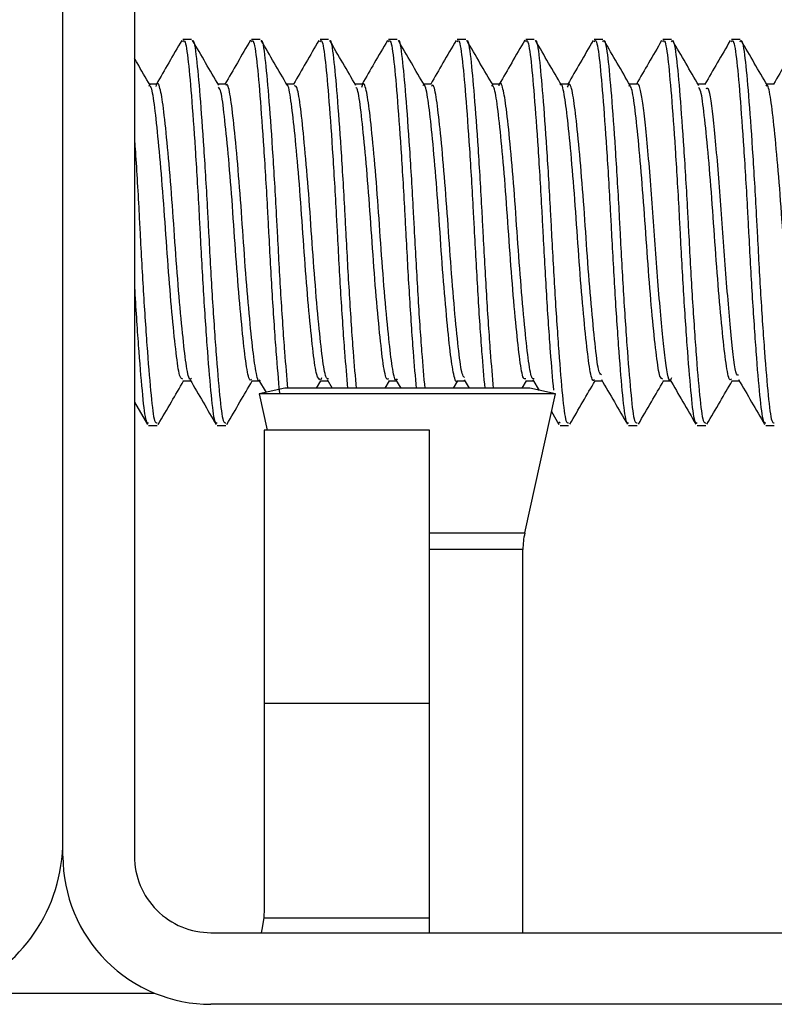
# Model space of a CAD drawing. Header units: inches. Extents: x 0.2 to 10.8, y 0.2 to 8.2.
# Tile 31 of 57: x 5.1319 to 5.1574, y 6.8582 to 6.8914. Entities that reach past the tile are written whole.
import ezdxf

# ---------------------------------------------------------------- set-up
doc = ezdxf.new("R2010")
doc.units = ezdxf.units.IN
doc.header["$MEASUREMENT"] = 0

msp = doc.modelspace()

# ---------------------------------------------------------------- linework, layer by layer
for p, q in [((5.133407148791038, 6.863225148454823), (5.133407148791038, 6.95739181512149)), ((5.135823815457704, 6.95739181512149), (5.135823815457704, 6.863225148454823)), ((5.137747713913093, 6.890777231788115), (5.137458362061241, 6.890777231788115)), ((5.140062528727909, 6.890777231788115), (5.139773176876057, 6.890777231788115)), ((5.142377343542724, 6.890777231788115), (5.142087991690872, 6.890777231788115)), ((5.144692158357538, 6.890777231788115), (5.144402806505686, 6.890777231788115)), ((5.147006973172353, 6.890777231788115), (5.146717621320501, 6.890777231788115)), ((5.149321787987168, 6.890777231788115), (5.149032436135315, 6.890777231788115)), ((5.151636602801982, 6.890777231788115), (5.15134725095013, 6.890777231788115)), ((5.153951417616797, 6.890777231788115), (5.153662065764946, 6.890777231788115)), ((5.156266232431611, 6.890777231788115), (5.155976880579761, 6.890777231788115)), ((5.136589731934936, 6.88927371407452), (5.136326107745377, 6.88927371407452)), ((5.138904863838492, 6.889273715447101), (5.13864091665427, 6.889273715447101)), ((5.141219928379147, 6.88927371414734), (5.140955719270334, 6.88927371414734)), ((5.143534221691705, 6.889273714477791), (5.143270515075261, 6.889273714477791)), ((5.145849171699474, 6.889273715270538), (5.145585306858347, 6.889273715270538)), ((5.148164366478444, 6.88927371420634), (5.14790009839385, 6.88927371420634)), ((5.150478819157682, 6.889273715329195), (5.150214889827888, 6.889273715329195)), ((5.152793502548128, 6.889273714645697), (5.152529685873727, 6.889273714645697)), ((5.155108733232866, 6.889273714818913), (5.154844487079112, 6.889273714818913)), ((5.157423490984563, 6.889273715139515), (5.157159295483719, 6.889273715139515)), ((5.137457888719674, 6.879259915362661), (5.137722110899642, 6.879259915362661)), ((5.139773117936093, 6.879259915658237), (5.14003691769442, 6.879259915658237)), ((5.14001504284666, 6.879297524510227), (5.140264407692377, 6.878868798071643)), ((5.141966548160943, 6.879007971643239), (5.142113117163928, 6.879259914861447)), ((5.142087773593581, 6.879259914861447), (5.142351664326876, 6.879259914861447)), ((5.142137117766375, 6.87935616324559), (5.142113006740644, 6.87928873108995)), ((5.142324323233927, 6.879306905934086), (5.1424982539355, 6.879007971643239)), ((5.144281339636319, 6.879007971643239), (5.144427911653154, 6.87925991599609)), ((5.144402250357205, 6.87925991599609), (5.144666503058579, 6.87925991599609)), ((5.144638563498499, 6.879307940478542), (5.144813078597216, 6.879007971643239)), ((5.146596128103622, 6.879007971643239), (5.146742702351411, 6.879259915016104)), ((5.146717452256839, 6.879259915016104), (5.146981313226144, 6.879259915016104)), ((5.14695863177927, 6.879298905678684), (5.147127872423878, 6.879007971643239)), ((5.148910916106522, 6.879007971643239), (5.14905749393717, 6.879259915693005)), ((5.149032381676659, 6.879259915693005), (5.149296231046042, 6.879259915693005)), ((5.149275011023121, 6.879296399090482), (5.14948315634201, 6.878938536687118)), ((5.151346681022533, 6.879259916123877), (5.151610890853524, 6.879259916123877)), ((5.153661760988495, 6.879259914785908), (5.153925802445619, 6.879259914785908)), ((5.155976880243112, 6.879259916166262), (5.156240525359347, 6.879259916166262)), ((5.140896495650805, 6.879007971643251), (5.140032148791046, 6.878817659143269)), ((5.149167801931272, 6.879007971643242), (5.140896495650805, 6.879007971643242)), ((5.150032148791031, 6.878817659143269), (5.149167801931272, 6.879007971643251)), ((5.135823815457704, 6.878543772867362), (5.136260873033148, 6.877791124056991)), ((5.140032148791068, 6.878817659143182), (5.140300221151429, 6.877600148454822)), ((5.150032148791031, 6.878817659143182), (5.140032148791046, 6.878817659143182)), ((5.148999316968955, 6.874126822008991), (5.150032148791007, 6.878817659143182)), ((5.149900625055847, 6.878220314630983), (5.150153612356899, 6.877784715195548)), ((5.150153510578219, 6.877873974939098), (5.150189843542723, 6.877837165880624)), ((5.136300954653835, 6.877756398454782), (5.136590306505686, 6.877756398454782)), ((5.138615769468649, 6.877756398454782), (5.138905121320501, 6.877756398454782)), ((5.145782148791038, 6.877600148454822), (5.140198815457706, 6.877600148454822)), ((5.140198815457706, 6.877600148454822), (5.140198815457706, 6.86838459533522)), ((5.145782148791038, 6.86838459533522), (5.145782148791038, 6.877600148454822)), ((5.150189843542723, 6.877756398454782), (5.150479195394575, 6.877756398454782)), ((5.152504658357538, 6.877756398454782), (5.15279401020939, 6.877756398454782)), ((5.154819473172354, 6.877756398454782), (5.155108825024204, 6.877756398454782)), ((5.157134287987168, 6.877756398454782), (5.15742363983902, 6.877756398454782)), ((5.145782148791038, 6.874126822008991), (5.148999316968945, 6.874126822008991)), ((5.148938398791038, 6.87356684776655), (5.145782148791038, 6.87356684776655)), ((5.148938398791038, 6.860641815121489), (5.148938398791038, 6.87356684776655)), ((5.140198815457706, 6.86838459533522), (5.140198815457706, 6.86139181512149)), ((5.140198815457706, 6.86838459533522), (5.145782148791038, 6.86838459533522)), ((5.145782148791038, 6.861141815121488), (5.145782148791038, 6.86838459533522)), ((5.140187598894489, 6.861141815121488), (5.145782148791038, 6.861141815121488)), ((5.145782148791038, 6.860641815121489), (5.145782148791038, 6.861141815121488)), ((5.138407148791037, 6.86064181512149), (5.232573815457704, 6.86064181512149)), ((5.029198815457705, 6.858600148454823), (5.136507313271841, 6.858600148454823)), ((5.232573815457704, 6.858225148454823), (5.138407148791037, 6.858225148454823))]:
    msp.add_line(p, q)
at = {"flags": 128}
msp.add_lwpolyline([(5.140187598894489, 6.861141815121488), (5.14012465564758, 6.860752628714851), (5.140096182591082, 6.860641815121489)], dxfattribs=at)
for centre, radius, start, end in [((5.151542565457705, 6.87356684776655), 0.002604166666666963, 167.5827062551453, 180), ((5.127886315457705, 6.863745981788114), 0.005520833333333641, 291.2393105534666, 0), ((5.138407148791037, 6.863225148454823), 0.004999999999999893, 180, 270.0000000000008), ((5.138407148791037, 6.863225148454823), 0.002583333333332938, 180, 270.0000000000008)]:
    msp.add_arc(centre, radius, start, end)
for points, knots in [([(5.137420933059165, 6.89074699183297), (5.137274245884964, 6.890494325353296), (5.136989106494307, 6.890003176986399), (5.136703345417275, 6.88951214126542), (5.136564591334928, 6.88927371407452)], [0, 0, 0, 0, 0.5144402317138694, 1, 1, 1, 1]), ([(5.137458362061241, 6.890696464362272), (5.137472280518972, 6.890719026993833), (5.137529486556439, 6.890811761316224), (5.137626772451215, 6.890218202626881), (5.137740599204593, 6.888969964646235), (5.137873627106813, 6.887140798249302), (5.13797370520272, 6.885475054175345), (5.138061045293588, 6.883797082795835), (5.138154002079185, 6.882109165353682), (5.138286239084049, 6.880161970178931), (5.138409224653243, 6.878686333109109), (5.138512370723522, 6.877840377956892), (5.138586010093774, 6.87783809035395), (5.138615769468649, 6.877837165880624)], [0, 0, 0, 0, 0.03458646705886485, 0.1421533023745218, 0.249680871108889, 0.357186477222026, 0.4647501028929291, 0.4999804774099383, 0.604498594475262, 0.7119959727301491, 0.8195647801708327, 0.9270819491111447, 1, 1, 1, 1]), ([(5.138666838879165, 6.889229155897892), (5.138520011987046, 6.889481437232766), (5.13822613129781, 6.889986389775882), (5.137932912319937, 6.890491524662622), (5.137786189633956, 6.89074428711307)], [0, 0, 0, 0, 0.4996139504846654, 1, 1, 1, 1]), ([(5.137786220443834, 6.890735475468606), (5.137787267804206, 6.890736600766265), (5.137831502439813, 6.890784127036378), (5.137916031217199, 6.890196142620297), (5.138029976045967, 6.888975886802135), (5.138162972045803, 6.887139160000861), (5.138263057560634, 6.885475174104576), (5.138350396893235, 6.883797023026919), (5.138443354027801, 6.88210918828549), (5.138575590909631, 6.880161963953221), (5.138698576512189, 6.878686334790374), (5.138801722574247, 6.877840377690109), (5.138875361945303, 6.877838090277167), (5.138905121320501, 6.877837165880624)], [0, 0, 0, 0, 0.002694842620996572, 0.113815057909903, 0.2248947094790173, 0.3359516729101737, 0.4470685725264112, 0.4834627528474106, 0.5914335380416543, 0.7024820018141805, 0.8136042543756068, 0.924673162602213, 0.9999999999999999, 0.9999999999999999, 0.9999999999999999, 0.9999999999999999]), ([(5.13973770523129, 6.890750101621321), (5.139591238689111, 6.890497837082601), (5.139305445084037, 6.890005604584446), (5.139019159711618, 6.889513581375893), (5.138879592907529, 6.889273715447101)], [0, 0, 0, 0, 0.5124906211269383, 1, 1, 1, 1]), ([(5.139773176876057, 6.890696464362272), (5.139787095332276, 6.890719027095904), (5.139844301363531, 6.890811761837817), (5.139941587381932, 6.890218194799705), (5.140055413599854, 6.888969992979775), (5.140188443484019, 6.887140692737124), (5.140288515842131, 6.885475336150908), (5.140375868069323, 6.883796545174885), (5.140468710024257, 6.882116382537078), (5.14059893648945, 6.880172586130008), (5.140677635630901, 6.879287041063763), (5.14071585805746, 6.878856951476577)], [0, 0, 0, 0, 0.04251529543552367, 0.1747414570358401, 0.3069193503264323, 0.4390702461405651, 0.5712924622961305, 0.6145992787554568, 0.7430778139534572, 0.8752185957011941, 0.9999999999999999, 0.9999999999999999, 0.9999999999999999, 0.9999999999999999]), ([(5.140982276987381, 6.889228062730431), (5.140835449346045, 6.889480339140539), (5.140541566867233, 6.889985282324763), (5.140248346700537, 6.89049044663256), (5.140101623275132, 6.890743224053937)], [0, 0, 0, 0, 0.4996134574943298, 1, 1, 1, 1]), ([(5.140101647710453, 6.890736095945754), (5.140102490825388, 6.890736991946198), (5.140146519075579, 6.89078378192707), (5.140230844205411, 6.890195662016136), (5.140344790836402, 6.888976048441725), (5.140477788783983, 6.88713899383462), (5.14057786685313, 6.885475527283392), (5.140665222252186, 6.883796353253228), (5.140758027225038, 6.882118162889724), (5.140883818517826, 6.880234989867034), (5.140958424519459, 6.879392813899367), (5.140992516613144, 6.879007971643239)], [0, 0, 0, 0, 0.002727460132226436, 0.1424305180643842, 0.2820825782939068, 0.4217061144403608, 0.5614050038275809, 0.6071606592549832, 0.7429041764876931, 0.8825170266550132, 1, 1, 1, 1]), ([(5.142047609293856, 6.89074197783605), (5.141901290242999, 6.890489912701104), (5.141617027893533, 6.890000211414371), (5.141332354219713, 6.889511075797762), (5.141194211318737, 6.88927371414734)], [0, 0, 0, 0, 0.5147324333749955, 1, 1, 1, 1]), ([(5.142087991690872, 6.890696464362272), (5.1421019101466, 6.890719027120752), (5.142159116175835, 6.89081176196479), (5.142256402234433, 6.890218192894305), (5.142370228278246, 6.88896999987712), (5.142503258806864, 6.887140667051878), (5.142603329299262, 6.88547540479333), (5.142690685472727, 6.8837964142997), (5.142783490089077, 6.882118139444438), (5.142909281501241, 6.880234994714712), (5.142983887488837, 6.879392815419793), (5.143017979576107, 6.879007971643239)], [0, 0, 0, 0, 0.04310086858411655, 0.1771482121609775, 0.3111466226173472, 0.4451176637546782, 0.5791610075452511, 0.6230642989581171, 0.7533123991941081, 0.8872731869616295, 1, 1, 1, 1]), ([(5.143297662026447, 6.889227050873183), (5.143150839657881, 6.889479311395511), (5.142856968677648, 6.88998422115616), (5.142563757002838, 6.890489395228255), (5.142417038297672, 6.890742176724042)], [0, 0, 0, 0, 0.4996150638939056, 1, 1, 1, 1]), ([(5.142417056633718, 6.890736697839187), (5.142417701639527, 6.890737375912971), (5.14246152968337, 6.890783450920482), (5.142545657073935, 6.890195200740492), (5.14265960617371, 6.88897617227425), (5.142792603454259, 6.88713895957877), (5.142892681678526, 6.885475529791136), (5.142980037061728, 6.88379635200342), (5.143072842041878, 6.882118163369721), (5.14319863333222, 6.880234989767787), (5.143273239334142, 6.879392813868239), (5.143307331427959, 6.879007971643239)], [0, 0, 0, 0, 0.002088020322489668, 0.1418806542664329, 0.2816222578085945, 0.4213353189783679, 0.5611237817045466, 0.6069087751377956, 0.7427393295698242, 0.8824416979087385, 1, 1, 1, 1]), ([(5.144360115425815, 6.890737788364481), (5.144213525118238, 6.890485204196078), (5.143930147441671, 6.889996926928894), (5.143646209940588, 6.889509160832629), (5.143509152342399, 6.889273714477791)], [0, 0, 0, 0, 0.5172965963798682, 1, 1, 1, 1]), ([(5.144402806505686, 6.890696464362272), (5.144416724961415, 6.890719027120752), (5.14447393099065, 6.89081176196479), (5.144571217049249, 6.890218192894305), (5.144685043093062, 6.88896999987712), (5.144818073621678, 6.887140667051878), (5.144918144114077, 6.88547540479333), (5.145005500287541, 6.8837964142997), (5.145098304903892, 6.882118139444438), (5.145224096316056, 6.880234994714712), (5.145298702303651, 6.879392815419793), (5.145332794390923, 6.879007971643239)], [0, 0, 0, 0, 0.04310086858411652, 0.1771482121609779, 0.3111466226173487, 0.4451176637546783, 0.5791610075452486, 0.623064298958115, 0.7533123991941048, 0.8872731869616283, 1, 1, 1, 1]), ([(5.145612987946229, 6.889226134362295), (5.145466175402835, 6.889478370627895), (5.145172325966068, 6.889983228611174), (5.144879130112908, 6.890488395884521), (5.144732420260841, 6.890741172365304)], [0, 0, 0, 0, 0.4996182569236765, 1, 1, 1, 1]), ([(5.144732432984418, 6.890737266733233), (5.144732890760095, 6.8907377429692), (5.144776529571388, 6.890783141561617), (5.144860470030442, 6.890194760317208), (5.144974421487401, 6.888976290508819), (5.14510741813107, 6.887138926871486), (5.145207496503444, 6.885475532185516), (5.145294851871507, 6.883796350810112), (5.145387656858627, 6.882118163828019), (5.145513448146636, 6.880234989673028), (5.145588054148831, 6.879392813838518), (5.145622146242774, 6.879007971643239)], [0, 0, 0, 0, 0.001482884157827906, 0.1413602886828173, 0.2811866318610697, 0.4209844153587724, 0.560857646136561, 0.6066704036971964, 0.7425833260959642, 0.8823704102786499, 1, 1, 1, 1]), ([(5.146679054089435, 6.890745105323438), (5.14653234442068, 6.890492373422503), (5.146247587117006, 6.89000183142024), (5.145962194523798, 6.889511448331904), (5.14582383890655, 6.889273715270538)], [0, 0, 0, 0, 0.5152095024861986, 1, 1, 1, 1]), ([(5.146717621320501, 6.890696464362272), (5.146731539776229, 6.890719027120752), (5.146788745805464, 6.89081176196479), (5.146886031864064, 6.890218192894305), (5.146999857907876, 6.88896999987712), (5.147132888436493, 6.887140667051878), (5.147232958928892, 6.88547540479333), (5.147320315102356, 6.8837964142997), (5.147413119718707, 6.882118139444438), (5.147538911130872, 6.880234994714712), (5.147613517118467, 6.879392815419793), (5.147647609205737, 6.879007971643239)], [0, 0, 0, 0, 0.04310086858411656, 0.177148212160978, 0.3111466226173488, 0.4451176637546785, 0.5791610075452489, 0.6230642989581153, 0.7533123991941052, 0.8872731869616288, 1, 1, 1, 1]), ([(5.147928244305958, 6.889225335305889), (5.147781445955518, 6.889477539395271), (5.147487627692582, 6.889982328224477), (5.147194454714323, 6.890487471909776), (5.147047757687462, 6.890740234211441)], [0, 0, 0, 0, 0.4996229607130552, 1, 1, 1, 1]), ([(5.147047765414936, 6.890737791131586), (5.147048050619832, 6.890738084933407), (5.147091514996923, 6.89078285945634), (5.14717528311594, 6.890194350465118), (5.147289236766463, 6.888976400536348), (5.14742223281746, 6.887138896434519), (5.147522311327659, 6.885475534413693), (5.147609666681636, 6.883796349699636), (5.147702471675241, 6.882118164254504), (5.147828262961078, 6.880234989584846), (5.147902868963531, 6.879392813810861), (5.147936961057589, 6.879007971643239)], [0, 0, 0, 0, 0.0009244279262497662, 0.1408800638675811, 0.2807846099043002, 0.4206605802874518, 0.5606120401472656, 0.6064504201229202, 0.7424393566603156, 0.8823046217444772, 1, 1, 1, 1]), ([(5.148997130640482, 6.890750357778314), (5.148850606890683, 6.890498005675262), (5.148564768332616, 6.890005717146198), (5.148278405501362, 6.889513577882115), (5.14813883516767, 6.88927371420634)], [0, 0, 0, 0, 0.5126101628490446, 1, 1, 1, 1]), ([(5.149032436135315, 6.890696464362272), (5.14904635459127, 6.890719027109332), (5.149103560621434, 6.890811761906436), (5.149200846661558, 6.890218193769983), (5.149314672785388, 6.888969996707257), (5.149447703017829, 6.887140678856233), (5.149547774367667, 6.885475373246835), (5.149635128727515, 6.88379647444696), (5.14972795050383, 6.882117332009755), (5.149855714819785, 6.880207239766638), (5.149932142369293, 6.8793457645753), (5.149968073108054, 6.878940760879)], [0, 0, 0, 0, 0.04283828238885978, 0.1760689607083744, 0.309251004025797, 0.4424058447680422, 0.5756325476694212, 0.6192683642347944, 0.748722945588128, 0.8818675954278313, 1, 1, 1, 1]), ([(5.150243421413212, 6.889224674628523), (5.15009664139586, 6.889476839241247), (5.149802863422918, 6.889981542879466), (5.149509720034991, 6.890486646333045), (5.149363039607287, 6.89073938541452)], [0, 0, 0, 0, 0.4996290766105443, 1, 1, 1, 1]), ([(5.149363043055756, 6.890738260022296), (5.149363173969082, 6.890738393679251), (5.14940648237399, 6.890782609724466), (5.149490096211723, 6.890193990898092), (5.149604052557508, 6.888976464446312), (5.1497370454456, 6.887139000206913), (5.149837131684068, 6.885475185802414), (5.149924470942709, 6.883797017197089), (5.150017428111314, 6.882109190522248), (5.150149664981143, 6.880161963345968), (5.150272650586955, 6.878686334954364), (5.150375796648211, 6.877840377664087), (5.150449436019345, 6.877838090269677), (5.150479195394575, 6.877837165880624)], [0, 0, 0, 0, 0.0003377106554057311, 0.1117205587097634, 0.2230627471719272, 0.3343821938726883, 0.4457617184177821, 0.4822419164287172, 0.5904678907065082, 0.7017788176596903, 0.8131637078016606, 0.9244951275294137, 1, 1, 1, 1]), ([(5.151308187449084, 6.890744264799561), (5.151161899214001, 6.890492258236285), (5.150877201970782, 6.890001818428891), (5.150592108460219, 6.889511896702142), (5.150453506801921, 6.889273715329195)], [0, 0, 0, 0, 0.5138379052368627, 1, 1, 1, 1]), ([(5.15134725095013, 6.890696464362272), (5.151361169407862, 6.890719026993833), (5.151418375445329, 6.890811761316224), (5.151515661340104, 6.890218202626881), (5.151629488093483, 6.888969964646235), (5.151762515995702, 6.887140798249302), (5.151862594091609, 6.885475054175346), (5.151949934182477, 6.883797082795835), (5.152042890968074, 6.882109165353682), (5.152175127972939, 6.880161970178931), (5.152298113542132, 6.878686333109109), (5.152401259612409, 6.877840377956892), (5.152474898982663, 6.87783809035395), (5.152504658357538, 6.877837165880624)], [0, 0, 0, 0, 0.03458646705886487, 0.1421533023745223, 0.249680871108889, 0.3571864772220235, 0.4647501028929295, 0.4999804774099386, 0.6044985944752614, 0.7119959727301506, 0.8195647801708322, 0.9270819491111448, 1, 1, 1, 1]), ([(5.151636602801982, 6.890696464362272), (5.151650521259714, 6.890719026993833), (5.15170772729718, 6.890811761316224), (5.151805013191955, 6.890218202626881), (5.151918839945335, 6.888969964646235), (5.152051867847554, 6.887140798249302), (5.152151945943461, 6.885475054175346), (5.152239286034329, 6.883797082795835), (5.152332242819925, 6.882109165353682), (5.152464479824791, 6.880161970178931), (5.152587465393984, 6.878686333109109), (5.152690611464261, 6.877840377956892), (5.152764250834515, 6.87783809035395), (5.15279401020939, 6.877837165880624)], [0, 0, 0, 0, 0.03458646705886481, 0.1421533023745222, 0.2496808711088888, 0.3571864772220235, 0.4647501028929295, 0.4999804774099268, 0.6044985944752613, 0.7119959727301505, 0.8195647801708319, 0.9270819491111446, 0.9999999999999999, 0.9999999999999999, 0.9999999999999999, 0.9999999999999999]), ([(5.152558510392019, 6.889224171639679), (5.152411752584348, 6.889476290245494), (5.152118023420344, 6.889980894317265), (5.151824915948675, 6.890485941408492), (5.151678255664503, 6.89073864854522)], [0, 0, 0, 0, 0.4996364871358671, 1, 1, 1, 1]), ([(5.153619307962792, 6.890737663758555), (5.153472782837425, 6.890485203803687), (5.153189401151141, 6.889996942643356), (5.152905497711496, 6.889509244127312), (5.152768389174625, 6.889273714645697)], [0, 0, 0, 0, 0.5170592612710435, 1, 1, 1, 1]), ([(5.153662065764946, 6.890696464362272), (5.153675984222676, 6.890719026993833), (5.153733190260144, 6.890811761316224), (5.153830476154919, 6.890218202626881), (5.153944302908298, 6.888969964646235), (5.154077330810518, 6.887140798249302), (5.154177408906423, 6.885475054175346), (5.154264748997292, 6.883797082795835), (5.154357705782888, 6.882109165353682), (5.154489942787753, 6.880161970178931), (5.154612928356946, 6.878686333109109), (5.154716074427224, 6.877840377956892), (5.154789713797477, 6.87783809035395), (5.154819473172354, 6.877837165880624)], [0, 0, 0, 0, 0.03458646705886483, 0.1421533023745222, 0.2496808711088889, 0.3571864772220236, 0.4647501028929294, 0.4999804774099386, 0.6044985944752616, 0.7119959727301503, 0.8195647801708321, 0.9270819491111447, 1, 1, 1, 1]), ([(5.153951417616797, 6.890696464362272), (5.153965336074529, 6.890719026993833), (5.154022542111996, 6.890811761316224), (5.154119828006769, 6.890218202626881), (5.15423365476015, 6.888969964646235), (5.154366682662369, 6.887140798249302), (5.154466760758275, 6.885475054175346), (5.154554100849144, 6.883797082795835), (5.154647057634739, 6.882109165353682), (5.154779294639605, 6.880161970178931), (5.154902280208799, 6.878686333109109), (5.155005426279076, 6.877840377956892), (5.155079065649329, 6.87783809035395), (5.155108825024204, 6.877837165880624)], [0, 0, 0, 0, 0.03458646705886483, 0.1421533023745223, 0.249680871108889, 0.3571864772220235, 0.4647501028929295, 0.499980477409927, 0.6044985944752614, 0.7119959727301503, 0.8195647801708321, 0.9270819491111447, 1, 1, 1, 1]), ([(5.154873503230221, 6.889223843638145), (5.154726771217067, 6.889475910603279), (5.154433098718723, 6.889980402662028), (5.154140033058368, 6.890485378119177), (5.153993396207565, 6.89073804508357)], [0, 0, 0, 0, 0.4996450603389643, 1, 1, 1, 1]), ([(5.155937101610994, 6.890743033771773), (5.155790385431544, 6.890490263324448), (5.155506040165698, 6.89000037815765), (5.155221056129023, 6.889510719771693), (5.155083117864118, 6.889273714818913)], [0, 0, 0, 0, 0.5159789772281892, 1, 1, 1, 1]), ([(5.155976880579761, 6.890696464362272), (5.155990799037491, 6.890719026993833), (5.156048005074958, 6.890811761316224), (5.156145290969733, 6.890218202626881), (5.156259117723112, 6.888969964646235), (5.156392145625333, 6.887140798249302), (5.156492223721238, 6.885475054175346), (5.156579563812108, 6.883797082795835), (5.156672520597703, 6.882109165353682), (5.156804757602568, 6.880161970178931), (5.156927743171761, 6.878686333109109), (5.157030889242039, 6.877840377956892), (5.157104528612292, 6.87783809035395), (5.157134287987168, 6.877837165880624)], [0, 0, 0, 0, 0.03458646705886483, 0.1421533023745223, 0.2496808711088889, 0.3571864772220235, 0.4647501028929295, 0.4999804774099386, 0.6044985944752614, 0.7119959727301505, 0.8195647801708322, 0.9270819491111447, 1, 1, 1, 1]), ([(5.156266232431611, 6.890696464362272), (5.156280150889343, 6.890719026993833), (5.156337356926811, 6.890811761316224), (5.156434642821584, 6.890218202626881), (5.156548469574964, 6.888969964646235), (5.156681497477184, 6.887140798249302), (5.15678157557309, 6.885475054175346), (5.156868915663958, 6.883797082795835), (5.156961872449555, 6.882109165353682), (5.15709410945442, 6.880161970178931), (5.157217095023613, 6.878686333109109), (5.157320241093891, 6.877840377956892), (5.157393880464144, 6.87783809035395), (5.15742363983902, 6.877837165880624)], [0, 0, 0, 0, 0.03458646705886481, 0.1421533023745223, 0.2496808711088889, 0.3571864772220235, 0.4647501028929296, 0.499980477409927, 0.6044985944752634, 0.7119959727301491, 0.8195647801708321, 0.9270819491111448, 1, 1, 1, 1]), ([(5.157188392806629, 6.889223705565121), (5.15704168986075, 6.889475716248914), (5.156748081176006, 6.889980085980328), (5.15645506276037, 6.890484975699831), (5.156308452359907, 6.890737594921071)], [0, 0, 0, 0, 0.4996546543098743, 0.9999999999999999, 0.9999999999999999, 0.9999999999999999, 0.9999999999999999]), ([(5.158256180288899, 6.890750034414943), (5.158109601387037, 6.890497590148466), (5.157823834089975, 6.890005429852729), (5.157537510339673, 6.889513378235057), (5.157398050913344, 6.889273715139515)], [0, 0, 0, 0, 0.5129309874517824, 1, 1, 1, 1]), ([(5.136351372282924, 6.889230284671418), (5.136204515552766, 6.889482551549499), (5.136028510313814, 6.889784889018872), (5.135852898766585, 6.890087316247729), (5.135823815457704, 6.890137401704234)], [0, 0, 0, 0, 0.8343884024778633, 0.9999999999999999, 0.9999999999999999, 0.9999999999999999, 0.9999999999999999]), ([(5.137458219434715, 6.879317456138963), (5.137426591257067, 6.879323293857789), (5.137350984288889, 6.879337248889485), (5.137246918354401, 6.880015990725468), (5.13712285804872, 6.881172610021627), (5.136988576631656, 6.882698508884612), (5.136871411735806, 6.884398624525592), (5.136749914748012, 6.886082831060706), (5.13661553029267, 6.887567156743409), (5.13649561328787, 6.888652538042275), (5.136394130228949, 6.889239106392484), (5.136325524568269, 6.88921311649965), (5.136300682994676, 6.88920370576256)], [0, 0, 0, 0, 0.07748188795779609, 0.1852199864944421, 0.2928568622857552, 0.400513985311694, 0.508255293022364, 0.6158900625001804, 0.7235288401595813, 0.8312711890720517, 0.9389046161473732, 1, 1, 1, 1]), ([(5.137747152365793, 6.879333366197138), (5.137727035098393, 6.879317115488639), (5.137663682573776, 6.879265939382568), (5.137564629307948, 6.879788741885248), (5.137448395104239, 6.880810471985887), (5.137314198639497, 6.882258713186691), (5.137189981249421, 6.883923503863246), (5.137075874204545, 6.885627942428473), (5.136942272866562, 6.887179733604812), (5.136815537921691, 6.888409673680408), (5.136703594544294, 6.889128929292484), (5.13660420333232, 6.889387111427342), (5.136552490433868, 6.889217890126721), (5.13654346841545, 6.889188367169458)], [0, 0, 0, 0, 0.04783496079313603, 0.1506400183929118, 0.2523339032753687, 0.3578351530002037, 0.4611930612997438, 0.5624387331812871, 0.6678118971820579, 0.7716645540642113, 0.872592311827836, 0.9777719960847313, 1, 1, 1, 1]), ([(5.139773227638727, 6.879319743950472), (5.139760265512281, 6.879302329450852), (5.139704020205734, 6.879226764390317), (5.139606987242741, 6.879671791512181), (5.13949356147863, 6.880619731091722), (5.139360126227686, 6.882021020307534), (5.139232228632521, 6.883666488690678), (5.139119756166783, 6.885382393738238), (5.138987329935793, 6.886975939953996), (5.138857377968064, 6.88823936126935), (5.138761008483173, 6.889024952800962), (5.138690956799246, 6.889126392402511), (5.138664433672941, 6.889164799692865)], [0, 0, 0, 0, 0.03362875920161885, 0.1459220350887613, 0.2581520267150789, 0.3703389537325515, 0.4826262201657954, 0.5948719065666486, 0.7070583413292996, 0.8193375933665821, 0.9315971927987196, 1, 1, 1, 1]), ([(5.140062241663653, 6.879280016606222), (5.14005901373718, 6.87927338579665), (5.14001261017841, 6.879178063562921), (5.139922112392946, 6.879534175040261), (5.139811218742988, 6.880352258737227), (5.139680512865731, 6.881671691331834), (5.139549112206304, 6.883271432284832), (5.139437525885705, 6.884983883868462), (5.13930869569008, 6.886615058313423), (5.13917596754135, 6.887991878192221), (5.139063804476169, 6.888901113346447), (5.138969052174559, 6.889320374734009), (5.13891530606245, 6.889236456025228), (5.138904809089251, 6.889220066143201)], [0, 0, 0, 0, 0.008118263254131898, 0.1167053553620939, 0.221274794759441, 0.3300106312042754, 0.4389397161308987, 0.5435495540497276, 0.6519051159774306, 0.7611101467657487, 0.8658975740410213, 0.9738089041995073, 0.9999999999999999, 0.9999999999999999, 0.9999999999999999, 0.9999999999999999]), ([(5.142088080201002, 6.879291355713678), (5.142049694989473, 6.879320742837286), (5.141967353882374, 6.879383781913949), (5.141859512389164, 6.880162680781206), (5.141732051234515, 6.881386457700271), (5.141598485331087, 6.882950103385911), (5.141484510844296, 6.884661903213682), (5.141359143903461, 6.886324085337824), (5.141225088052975, 6.887770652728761), (5.141109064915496, 6.888753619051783), (5.141026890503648, 6.889241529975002), (5.140982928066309, 6.889223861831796), (5.140982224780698, 6.889223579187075)], [0, 0, 0, 0, 0.09827325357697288, 0.2108084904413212, 0.3232464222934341, 0.4357338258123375, 0.5482759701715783, 0.6607152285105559, 0.7731862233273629, 0.8857330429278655, 0.9981720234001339, 1, 1, 1, 1]), ([(5.142377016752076, 6.879323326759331), (5.142346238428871, 6.879325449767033), (5.14227241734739, 6.87933054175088), (5.142169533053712, 6.879986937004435), (5.142046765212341, 6.881121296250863), (5.141912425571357, 6.882638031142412), (5.141794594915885, 6.884329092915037), (5.141674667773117, 6.886013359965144), (5.141540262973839, 6.887510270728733), (5.141419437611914, 6.888610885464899), (5.141317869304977, 6.889223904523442), (5.141247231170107, 6.88920935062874), (5.141219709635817, 6.88920368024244)], [0, 0, 0, 0, 0.07542650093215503, 0.1809086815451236, 0.2879975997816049, 0.3976912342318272, 0.5037181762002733, 0.6101979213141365, 0.7199158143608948, 0.8265807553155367, 0.9324336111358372, 1, 1, 1, 1]), ([(5.144402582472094, 6.879330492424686), (5.144383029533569, 6.879314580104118), (5.144319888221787, 6.879263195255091), (5.144220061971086, 6.879783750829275), (5.144103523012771, 6.880810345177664), (5.143969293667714, 6.882259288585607), (5.143844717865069, 6.883928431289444), (5.143730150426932, 6.885636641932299), (5.143596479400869, 6.887196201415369), (5.143469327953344, 6.888392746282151), (5.143378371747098, 6.889084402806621), (5.143315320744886, 6.889141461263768), (5.143295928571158, 6.889159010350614)], [0, 0, 0, 0, 0.05046884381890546, 0.1629764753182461, 0.2753871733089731, 0.3877796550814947, 0.5002845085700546, 0.6127134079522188, 0.7251088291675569, 0.837608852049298, 0.9500544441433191, 1, 1, 1, 1]), ([(5.144691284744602, 6.879322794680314), (5.144677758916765, 6.879305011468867), (5.144620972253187, 6.879230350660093), (5.14452478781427, 6.879681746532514), (5.144411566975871, 6.880629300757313), (5.144278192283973, 6.882030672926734), (5.144150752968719, 6.883674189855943), (5.144038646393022, 6.885384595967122), (5.143906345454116, 6.88697063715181), (5.143776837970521, 6.888256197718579), (5.143665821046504, 6.889059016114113), (5.143560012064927, 6.889375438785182), (5.143499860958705, 6.889206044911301), (5.143482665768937, 6.889157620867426)], [0, 0, 0, 0, 0.03224599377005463, 0.1353811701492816, 0.2360568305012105, 0.3409173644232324, 0.4445208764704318, 0.5449337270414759, 0.6495749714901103, 0.7535865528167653, 0.8538677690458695, 0.9582256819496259, 1, 1, 1, 1]), ([(5.146717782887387, 6.879267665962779), (5.146716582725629, 6.879265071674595), (5.146672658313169, 6.879170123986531), (5.146582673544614, 6.879508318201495), (5.146471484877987, 6.880303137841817), (5.146341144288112, 6.88161227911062), (5.146209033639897, 6.883204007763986), (5.146096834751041, 6.88492330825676), (5.145968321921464, 6.886562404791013), (5.145835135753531, 6.887953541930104), (5.145722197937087, 6.888883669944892), (5.145626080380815, 6.889313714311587), (5.145571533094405, 6.889234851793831), (5.145560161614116, 6.889218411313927)], [0, 0, 0, 0, 0.003024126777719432, 0.1106792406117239, 0.2183329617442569, 0.3259064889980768, 0.4335504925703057, 0.5412140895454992, 0.6487885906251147, 0.756419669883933, 0.8640911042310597, 0.9716670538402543, 1, 1, 1, 1]), ([(5.146960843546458, 6.879367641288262), (5.146935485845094, 6.879397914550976), (5.146867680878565, 6.879478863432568), (5.146772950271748, 6.880222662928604), (5.146644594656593, 6.881451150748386), (5.146511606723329, 6.883028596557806), (5.146398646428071, 6.8847344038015), (5.146272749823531, 6.886389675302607), (5.146138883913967, 6.88781461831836), (5.146024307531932, 6.888800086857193), (5.145926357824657, 6.889286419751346), (5.145866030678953, 6.889221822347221), (5.145848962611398, 6.889203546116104)], [0, 0, 0, 0, 0.06503063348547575, 0.1738879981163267, 0.2863999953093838, 0.4000757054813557, 0.5091763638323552, 0.6211994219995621, 0.7350634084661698, 0.8445489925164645, 0.9560189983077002, 1, 1, 1, 1]), ([(5.149032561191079, 6.879328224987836), (5.149006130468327, 6.879321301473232), (5.148935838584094, 6.879302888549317), (5.148833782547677, 6.8799091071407), (5.14871289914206, 6.881010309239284), (5.148578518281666, 6.882503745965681), (5.148457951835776, 6.884191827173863), (5.148339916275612, 6.885888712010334), (5.148205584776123, 6.887405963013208), (5.148082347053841, 6.888547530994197), (5.147979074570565, 6.889205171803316), (5.147905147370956, 6.889210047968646), (5.147875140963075, 6.889212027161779)], [0, 0, 0, 0, 0.06493233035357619, 0.1726860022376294, 0.2803314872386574, 0.3879774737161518, 0.4957316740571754, 0.6033815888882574, 0.7110210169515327, 0.8187737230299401, 0.9264418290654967, 0.9999999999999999, 0.9999999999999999, 0.9999999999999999, 0.9999999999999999]), ([(5.149321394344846, 6.879333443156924), (5.149297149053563, 6.879321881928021), (5.149229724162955, 6.879289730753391), (5.149129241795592, 6.879861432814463), (5.149010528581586, 6.880927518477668), (5.148876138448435, 6.882403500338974), (5.148754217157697, 6.884079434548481), (5.148638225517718, 6.885778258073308), (5.148504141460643, 6.887306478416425), (5.148379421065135, 6.888500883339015), (5.148266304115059, 6.889165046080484), (5.148171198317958, 6.889394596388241), (5.14812473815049, 6.889231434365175), (5.148120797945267, 6.889217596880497)], [0, 0, 0, 0, 0.05758684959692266, 0.160146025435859, 0.2626308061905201, 0.368488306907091, 0.4716517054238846, 0.5735729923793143, 0.6793603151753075, 0.7830713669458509, 0.8845584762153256, 0.9902096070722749, 1, 1, 1, 1]), ([(5.151346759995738, 6.879301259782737), (5.1513391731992, 6.879288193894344), (5.151288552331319, 6.879201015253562), (5.15119452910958, 6.879594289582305), (5.151082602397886, 6.880476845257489), (5.150950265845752, 6.881838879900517), (5.150820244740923, 6.88346211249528), (5.15070844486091, 6.885182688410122), (5.150577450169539, 6.886792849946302), (5.150445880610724, 6.888132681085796), (5.150334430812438, 6.88897799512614), (5.15024216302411, 6.889346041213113), (5.150194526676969, 6.889254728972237), (5.150189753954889, 6.889245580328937)], [0, 0, 0, 0, 0.01898934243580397, 0.1267013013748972, 0.2343784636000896, 0.3419952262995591, 0.449699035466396, 0.5573891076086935, 0.665005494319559, 0.7726992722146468, 0.8804003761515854, 0.9880172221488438, 1, 1, 1, 1]), ([(5.151586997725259, 6.879465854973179), (5.151552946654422, 6.879491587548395), (5.151476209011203, 6.879549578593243), (5.151374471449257, 6.880488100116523), (5.151242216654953, 6.881799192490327), (5.151112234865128, 6.883428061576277), (5.151000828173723, 6.885137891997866), (5.150870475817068, 6.886754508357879), (5.150738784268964, 6.888094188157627), (5.15062747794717, 6.888973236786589), (5.150519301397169, 6.889358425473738), (5.150454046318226, 6.889211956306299), (5.150431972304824, 6.889162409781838)], [0, 0, 0, 0, 0.0837879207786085, 0.1888248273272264, 0.2982472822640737, 0.4072818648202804, 0.512237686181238, 0.6213362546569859, 0.7307063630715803, 0.8357189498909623, 0.9444282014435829, 1, 1, 1, 1]), ([(5.153662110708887, 6.879312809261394), (5.153628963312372, 6.879323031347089), (5.153551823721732, 6.879346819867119), (5.153446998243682, 6.880046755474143), (5.153322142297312, 6.881218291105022), (5.153187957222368, 6.882752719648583), (5.153071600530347, 6.884455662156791), (5.152949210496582, 6.886135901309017), (5.152814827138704, 6.887610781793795), (5.152695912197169, 6.888680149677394), (5.152594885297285, 6.889247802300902), (5.152527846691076, 6.889214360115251), (5.152504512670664, 6.889202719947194)], [0, 0, 0, 0, 0.0811717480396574, 0.1889003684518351, 0.2965293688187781, 0.4041845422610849, 0.5119171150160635, 0.6195451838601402, 0.7271825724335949, 0.8349169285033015, 0.9425397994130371, 1, 1, 1, 1]), ([(5.153949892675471, 6.879358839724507), (5.153937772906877, 6.87932777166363), (5.153862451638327, 6.879134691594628), (5.153762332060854, 6.879847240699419), (5.153641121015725, 6.880929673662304), (5.153541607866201, 6.882009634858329), (5.153443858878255, 6.883217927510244), (5.153358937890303, 6.884481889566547), (5.15326841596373, 6.88573450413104), (5.153169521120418, 6.886911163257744), (5.153071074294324, 6.887909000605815), (5.152984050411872, 6.888674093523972), (5.152896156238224, 6.889129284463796), (5.152828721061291, 6.889324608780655), (5.152794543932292, 6.889269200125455), (5.152793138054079, 6.889266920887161)], [0, 0, 0, 0, 0.03039749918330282, 0.188912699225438, 0.2692340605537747, 0.3516039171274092, 0.4333214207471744, 0.5119544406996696, 0.5917993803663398, 0.6740442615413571, 0.7560122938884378, 0.8350848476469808, 0.914410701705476, 0.9964792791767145, 1, 1, 1, 1]), ([(5.15597702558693, 6.87932327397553), (5.155962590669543, 6.879305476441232), (5.155904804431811, 6.879234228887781), (5.155807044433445, 6.879694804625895), (5.155693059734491, 6.880660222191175), (5.155559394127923, 6.882072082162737), (5.155432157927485, 6.883723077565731), (5.155319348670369, 6.885437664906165), (5.155186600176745, 6.887024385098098), (5.155057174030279, 6.888272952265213), (5.154962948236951, 6.889033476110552), (5.154895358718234, 6.889124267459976), (5.154871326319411, 6.889156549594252)], [0, 0, 0, 0, 0.03749311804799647, 0.1500934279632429, 0.2626228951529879, 0.3751148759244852, 0.4877098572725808, 0.6002556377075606, 0.7127474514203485, 0.8253350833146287, 0.9378954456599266, 1, 1, 1, 1]), ([(5.1583431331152, 6.879366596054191), (5.158330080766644, 6.879325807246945), (5.158274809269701, 6.879153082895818), (5.158171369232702, 6.879426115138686), (5.158059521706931, 6.880180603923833), (5.157931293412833, 6.881437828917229), (5.157798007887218, 6.883004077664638), (5.157684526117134, 6.884718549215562), (5.157558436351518, 6.88637734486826), (5.15742445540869, 6.887806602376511), (5.157309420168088, 6.888799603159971), (5.157210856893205, 6.889286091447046), (5.157150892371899, 6.889223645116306), (5.157134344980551, 6.889206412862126)], [0, 0, 0, 0, 0.0319089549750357, 0.135121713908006, 0.2383581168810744, 0.3415074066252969, 0.4447073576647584, 0.5479507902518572, 0.6511014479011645, 0.7542869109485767, 0.8575353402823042, 0.9606864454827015, 1, 1, 1, 1]), ([(5.156217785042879, 6.879450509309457), (5.156194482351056, 6.879448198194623), (5.156107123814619, 6.879439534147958), (5.155977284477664, 6.880723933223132), (5.155771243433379, 6.882928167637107), (5.15560431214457, 6.885586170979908), (5.155398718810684, 6.887817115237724), (5.155253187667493, 6.889170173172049), (5.155148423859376, 6.889131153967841), (5.155108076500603, 6.889116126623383)], [0, 0, 0, 0, 0.06001351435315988, 0.2249822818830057, 0.3958777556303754, 0.5607959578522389, 0.7316868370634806, 0.8966653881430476, 1, 1, 1, 1]), ([(5.135823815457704, 6.887415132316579), (5.135831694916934, 6.887307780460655), (5.135882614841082, 6.886614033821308), (5.135948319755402, 6.885468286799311), (5.136035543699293, 6.883800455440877), (5.136128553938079, 6.882107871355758), (5.13626077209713, 6.880162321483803), (5.136383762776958, 6.878686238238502), (5.136486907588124, 6.877840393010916), (5.136560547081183, 6.877838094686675), (5.136590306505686, 6.877837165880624)], [0, 0, 0, 0, 0.02972319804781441, 0.1920820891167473, 0.245259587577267, 0.4030215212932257, 0.5652804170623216, 0.7276471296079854, 0.8899358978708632, 1, 1, 1, 1]), ([(5.135823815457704, 6.882455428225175), (5.135829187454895, 6.882358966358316), (5.135874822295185, 6.881539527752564), (5.135972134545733, 6.880170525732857), (5.136094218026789, 6.87868402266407), (5.13619758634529, 6.877840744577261), (5.136271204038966, 6.877838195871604), (5.136300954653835, 6.877837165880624)], [0, 0, 0, 0, 0.03499536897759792, 0.2972838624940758, 0.5597466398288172, 0.8220834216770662, 1, 1, 1, 1]), ([(5.136628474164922, 6.877788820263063), (5.136775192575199, 6.878041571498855), (5.137059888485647, 6.878532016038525), (5.137345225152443, 6.879022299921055), (5.137483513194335, 6.879259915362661)], [0, 0, 0, 0, 0.5153513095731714, 1, 1, 1, 1]), ([(5.137700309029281, 6.879297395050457), (5.137846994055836, 6.879045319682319), (5.138140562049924, 6.878540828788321), (5.138433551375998, 6.878036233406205), (5.138580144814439, 6.877783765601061)], [0, 0, 0, 0, 0.4996628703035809, 1, 1, 1, 1]), ([(5.138943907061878, 6.87778987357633), (5.139090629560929, 6.878042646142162), (5.139375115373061, 6.878532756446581), (5.139660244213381, 6.87902267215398), (5.139798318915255, 6.879259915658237)], [0, 0, 0, 0, 0.5157462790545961, 1, 1, 1, 1]), ([(5.150520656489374, 6.877794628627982), (5.150667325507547, 6.878047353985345), (5.150950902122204, 6.87853598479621), (5.15123508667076, 6.879024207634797), (5.151372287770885, 6.879259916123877)], [0, 0, 0, 0, 0.517211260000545, 1, 1, 1, 1]), ([(5.151584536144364, 6.879305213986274), (5.151730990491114, 6.879053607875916), (5.152024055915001, 6.878550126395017), (5.152316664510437, 6.878046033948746), (5.152463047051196, 6.877793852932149)], [0, 0, 0, 0, 0.4997326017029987, 1, 1, 1, 1]), ([(5.152835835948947, 6.877795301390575), (5.152982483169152, 6.878047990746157), (5.153265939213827, 6.878536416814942), (5.153549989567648, 6.879024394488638), (5.153687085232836, 6.879259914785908)], [0, 0, 0, 0, 0.5173543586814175, 1, 1, 1, 1]), ([(5.153897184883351, 6.879309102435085), (5.154043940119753, 6.87905698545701), (5.154337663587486, 6.878552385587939), (5.154630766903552, 6.878047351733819), (5.154777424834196, 6.877794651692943)], [0, 0, 0, 0, 0.4996374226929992, 1, 1, 1, 1]), ([(5.155150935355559, 6.877795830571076), (5.15529755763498, 6.878048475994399), (5.155580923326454, 6.878536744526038), (5.155864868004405, 6.879024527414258), (5.156001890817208, 6.879259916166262)], [0, 0, 0, 0, 0.5174313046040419, 1, 1, 1, 1]), ([(5.156216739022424, 6.879300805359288), (5.156363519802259, 6.87904858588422), (5.156657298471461, 6.878543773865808), (5.156950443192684, 6.878038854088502), (5.157097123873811, 6.877786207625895)], [0, 0, 0, 0, 0.4996304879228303, 1, 1, 1, 1])]:
    msp.add_open_spline(points, degree=3, knots=knots)
msp.add_open_spline([(5.140198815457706, 6.86139181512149), (5.140198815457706, 6.861308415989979), (5.14019506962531, 6.861224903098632), (5.140187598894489, 6.861141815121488)], degree=3)

doc.saveas('drawing.dxf')
